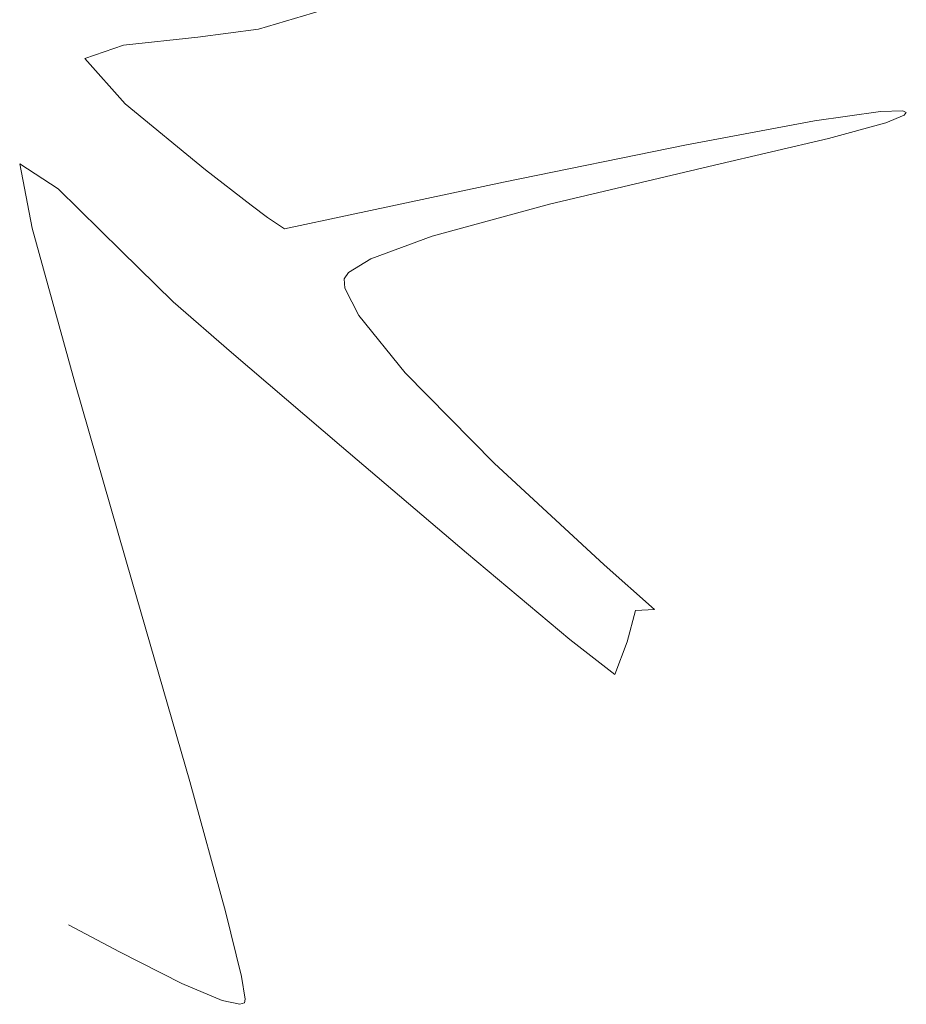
# Model space of a CAD drawing. Header units: metres. Extents: x 1111994 to 1112800, y 1268200 to 1269007.
# Tile 2 of 86: x 1112348.02 to 1112351.35, y 1268475.47 to 1268479.16. Entities that reach past the tile are written whole.
import ezdxf

# ---------------------------------------------------------------- set-up
doc = ezdxf.new("R2010")
doc.units = ezdxf.units.M
doc.header["$LTSCALE"] = 12.7
doc.header["$MEASUREMENT"] = 0
doc.layers.add('Base', color=251, linetype='Continuous')

msp = doc.modelspace()

# ---------------------------------------------------------------- linework, layer by layer
at = {"layer": 'Base', "linetype": 'Continuous', "lineweight": 0}
for p, q in [((1112349.1903, 1268479.209), (1112348.9202, 1268479.1283)), ((1112348.6919, 1268479.099), (1112348.4134, 1268479.0685)), ((1112348.9202, 1268479.1283), (1112348.6919, 1268479.099)), ((1112348.4134, 1268479.0685), (1112348.2675, 1268479.0186)), ((1112348.2675, 1268479.0186), (1112348.4185, 1268478.849)), ((1112348.4185, 1268478.849), (1112348.7207, 1268478.6007)), ((1112351.0077, 1268478.7841), (1112351.255, 1268478.8199)), ((1112351.255, 1268478.8199), (1112351.3395, 1268478.8225)), ((1112351.3448, 1268478.8057), (1112351.2756, 1268478.7774)), ((1112351.3395, 1268478.8225), (1112351.3524, 1268478.8161)), ((1112351.3524, 1268478.8161), (1112351.3448, 1268478.8057)), ((1112350.5266, 1268478.6945), (1112351.0077, 1268478.7841)), ((1112351.2756, 1268478.7774), (1112351.0605, 1268478.719)), ((1112349.8401, 1268478.554), (1112350.5266, 1268478.6945)), ((1112351.0605, 1268478.719), (1112350.6324, 1268478.6185)), ((1112348.168, 1268478.5294), (1112348.0229, 1268478.6238)), ((1112348.0229, 1268478.6238), (1112348.0702, 1268478.3821)), ((1112350.6324, 1268478.6185), (1112350.0126, 1268478.4722)), ((1112348.7207, 1268478.6007), (1112348.8923, 1268478.4682)), ((1112349.2638, 1268478.4313), (1112349.8401, 1268478.554)), ((1112348.4041, 1268478.297), (1112348.168, 1268478.5294)), ((1112350.0126, 1268478.4722), (1112349.5724, 1268478.3519)), ((1112348.8923, 1268478.4682), (1112348.9541, 1268478.4215)), ((1112348.9541, 1268478.4215), (1112349.0174, 1268478.3797)), ((1112349.0174, 1268478.3797), (1112349.2638, 1268478.4313)), ((1112348.0702, 1268478.3821), (1112348.2299, 1268477.8028)), ((1112349.5724, 1268478.3519), (1112349.3411, 1268478.267)), ((1112348.5987, 1268478.1047), (1112348.4041, 1268478.297)), ((1112349.3411, 1268478.267), (1112349.2577, 1268478.2154)), ((1112349.2577, 1268478.2154), (1112349.242, 1268478.1917)), ((1112349.242, 1268478.1917), (1112349.2435, 1268478.1568)), ((1112349.2435, 1268478.1568), (1112349.2959, 1268478.0541)), ((1112348.8188, 1268477.9152), (1112348.5987, 1268478.1047)), ((1112349.2959, 1268478.0541), (1112349.4708, 1268477.8393)), ((1112349.232, 1268477.5617), (1112348.8188, 1268477.9152)), ((1112349.4708, 1268477.8393), (1112349.805, 1268477.4995)), ((1112348.2299, 1268477.8028), (1112348.4457, 1268477.0541)), ((1112349.701, 1268477.1631), (1112349.232, 1268477.5617)), ((1112349.805, 1268477.4995), (1112350.2174, 1268477.1176)), ((1112350.0885, 1268476.8383), (1112349.701, 1268477.1631)), ((1112350.2174, 1268477.1176), (1112350.4064, 1268476.9498)), ((1112348.4457, 1268477.0541), (1112348.6613, 1268476.3042)), ((1112350.3351, 1268476.9472), (1112350.304, 1268476.8286)), ((1112350.4064, 1268476.9498), (1112350.3351, 1268476.9472)), ((1112350.2574, 1268476.7063), (1112350.0885, 1268476.8383)), ((1112350.304, 1268476.8286), (1112350.2574, 1268476.7063)), ((1112348.6613, 1268476.3042), (1112348.796, 1268475.8165)), ((1112348.796, 1268475.8165), (1112348.856, 1268475.5726)), ((1112348.3981, 1268475.6658), (1112348.2068, 1268475.7672)), ((1112348.6315, 1268475.5466), (1112348.3981, 1268475.6658)), ((1112348.856, 1268475.5726), (1112348.8697, 1268475.4882)), ((1112348.7839, 1268475.4824), (1112348.6315, 1268475.5466)), ((1112348.85, 1268475.4684), (1112348.7839, 1268475.4824)), ((1112348.8697, 1268475.4882), (1112348.8673, 1268475.4735)), ((1112348.8673, 1268475.4735), (1112348.85, 1268475.4684))]:
    msp.add_line(p, q, dxfattribs=at)

doc.saveas('drawing.dxf')
